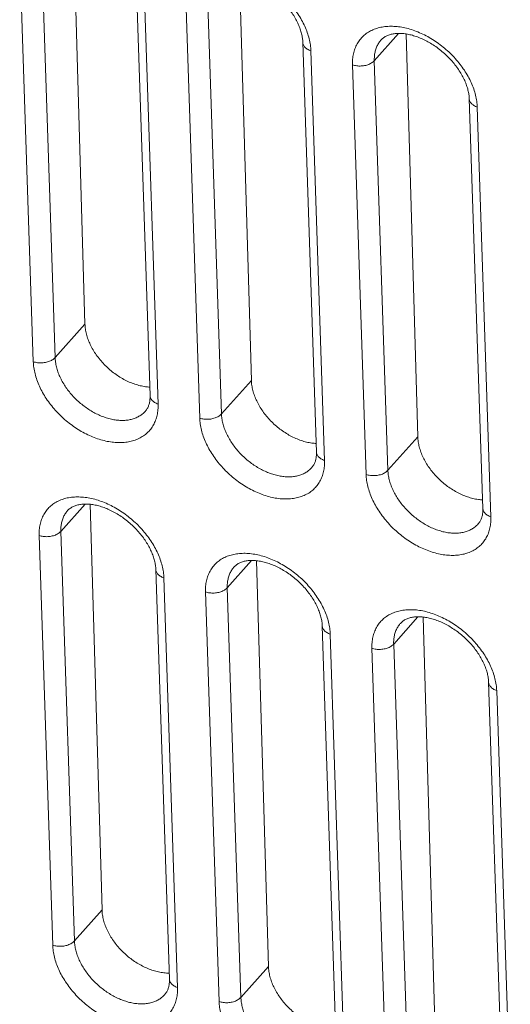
# Model space of a CAD drawing. Header units: millimetres. Extents: x -473 to 23648, y -382 to 1866.
# Tile 31 of 256: x 429 to 445, y 342 to 373. Entities that reach past the tile are written whole.
import ezdxf

# ---------------------------------------------------------------- set-up
doc = ezdxf.new("R2010")
doc.units = ezdxf.units.MM
doc.header["$LTSCALE"] = 80
doc.layers.add('08_ALL_DRAFTS', color=7, linetype='CONTINUOUS')
doc.layers.add('09_ALL_ROUNDS', color=7, linetype='CONTINUOUS')

msp = doc.modelspace()

# ---------------------------------------------------------------- linework, layer by layer
at = {"layer": '08_ALL_DRAFTS', "color": 0, "linetype": 'Continuous', "lineweight": 0}
for p, q in [((430.953, 375.96), (431.321, 363.347)), ((436.163, 374.195), (436.531, 361.582)), ((440.379, 371.593), (441.141, 372.448)), ((441.372, 372.429), (441.74, 359.817)), ((430.386, 362.298), (431.321, 363.347)), ((435.596, 360.533), (436.531, 361.582)), ((440.805, 358.768), (441.74, 359.817)), ((430.567, 356.857), (431.328, 357.711)), ((431.486, 357.703), (431.857, 345.001)), ((435.776, 355.092), (436.538, 355.946)), ((436.695, 355.938), (437.066, 343.235)), ((440.986, 353.326), (441.747, 354.181)), ((441.905, 354.172), (442.276, 341.47)), ((430.993, 344.031), (431.857, 345.001)), ((436.202, 342.266), (437.066, 343.235))]:
    msp.add_line(p, q, dxfattribs=at)
for points, knots in [([(431.321, 363.347), (431.323, 363.295), (431.333, 363.188), (431.366, 363.028), (431.418, 362.864), (431.487, 362.701), (431.574, 362.539), (431.676, 362.381), (431.793, 362.228), (431.923, 362.083), (432.064, 361.948), (432.215, 361.823), (432.374, 361.711), (432.539, 361.614), (432.708, 361.531), (432.878, 361.464), (433.048, 361.415), (433.205, 361.385), (433.306, 361.376), (433.35, 361.374)], [0, 0, 0, 0, 0.15684, 0.320905, 0.49204, 0.669771, 0.853364, 1.04187, 1.234177, 1.429048, 1.625171, 1.821195, 2.015772, 2.207599, 2.395455, 2.578248, 2.755057, 2.925184, 3.058562, 3.058562, 3.058562, 3.058562]), ([(436.531, 361.582), (436.532, 361.53), (436.542, 361.423), (436.575, 361.262), (436.627, 361.099), (436.697, 360.935), (436.783, 360.774), (436.886, 360.615), (437.002, 360.463), (437.132, 360.318), (437.274, 360.183), (437.425, 360.058), (437.584, 359.946), (437.748, 359.848), (437.917, 359.766), (438.087, 359.699), (438.257, 359.65), (438.415, 359.62), (438.515, 359.611), (438.56, 359.609)], [0, 0, 0, 0, 0.15684, 0.320905, 0.49204, 0.669771, 0.853364, 1.04187, 1.234177, 1.429048, 1.625171, 1.821195, 2.015772, 2.207599, 2.395455, 2.578248, 2.755057, 2.925184, 3.058562, 3.058562, 3.058562, 3.058562]), ([(441.74, 359.817), (441.742, 359.765), (441.751, 359.658), (441.785, 359.497), (441.837, 359.334), (441.906, 359.17), (441.993, 359.008), (442.095, 358.85), (442.212, 358.698), (442.342, 358.553), (442.483, 358.417), (442.634, 358.293), (442.793, 358.181), (442.958, 358.083), (443.126, 358), (443.297, 357.934), (443.466, 357.884), (443.624, 357.855), (443.725, 357.845), (443.769, 357.843)], [0, 0, 0, 0, 0.15684, 0.320905, 0.49204, 0.669771, 0.853364, 1.04187, 1.234177, 1.429048, 1.625171, 1.821195, 2.015772, 2.207599, 2.395455, 2.578248, 2.755057, 2.925184, 3.058562, 3.058562, 3.058562, 3.058562]), ([(431.857, 345.001), (431.858, 344.948), (431.868, 344.841), (431.901, 344.681), (431.953, 344.517), (432.023, 344.354), (432.109, 344.192), (432.212, 344.034), (432.329, 343.881), (432.458, 343.736), (432.6, 343.601), (432.751, 343.476), (432.91, 343.364), (433.074, 343.267), (433.243, 343.184), (433.413, 343.117), (433.583, 343.068), (433.75, 343.036), (433.876, 343.026), (433.945, 343.025), (433.96, 343.026)], [0, 0, 0, 0, 0.15684, 0.320905, 0.49204, 0.669771, 0.853364, 1.04187, 1.234177, 1.429048, 1.625171, 1.821195, 2.015772, 2.207599, 2.395455, 2.578248, 2.755057, 2.925184, 3.088199, 3.132428, 3.132428, 3.132428, 3.132428]), ([(437.066, 343.235), (437.068, 343.183), (437.077, 343.076), (437.111, 342.915), (437.163, 342.752), (437.232, 342.588), (437.319, 342.427), (437.421, 342.269), (437.538, 342.116), (437.668, 341.971), (437.809, 341.836), (437.96, 341.711), (438.119, 341.599), (438.284, 341.501), (438.452, 341.419), (438.623, 341.352), (438.792, 341.303), (438.96, 341.271), (439.085, 341.261), (439.154, 341.26), (439.169, 341.26)], [0, 0, 0, 0, 0.15684, 0.320905, 0.49204, 0.669771, 0.853364, 1.04187, 1.234177, 1.429048, 1.625171, 1.821195, 2.015772, 2.207599, 2.395455, 2.578248, 2.755057, 2.925184, 3.088199, 3.132428, 3.132428, 3.132428, 3.132428])]:
    msp.add_open_spline(points, degree=3, knots=knots, dxfattribs=at)
at = {"layer": '09_ALL_ROUNDS', "color": 0, "linetype": 'Continuous', "lineweight": 0}
for p, q in [((429.704, 362.167), (429.278, 374.993)), ((430.386, 362.298), (429.96, 375.124)), ((432.934, 373.931), (433.359, 361.105)), ((433.186, 373.669), (433.611, 360.843)), ((435.596, 360.533), (435.17, 373.359)), ((434.914, 360.402), (434.488, 373.228)), ((438.143, 372.165), (438.569, 359.339)), ((438.395, 371.904), (438.821, 359.078)), ((440.805, 358.768), (440.379, 371.593)), ((440.123, 358.637), (439.697, 371.462)), ((443.352, 370.4), (443.778, 357.574)), ((443.604, 370.139), (444.03, 357.313)), ((430.311, 343.9), (429.885, 356.726)), ((430.993, 344.031), (430.567, 356.857)), ((433.54, 355.663), (433.966, 342.838)), ((433.792, 355.402), (434.218, 342.576)), ((435.52, 342.135), (435.094, 354.961)), ((436.202, 342.266), (435.776, 355.092)), ((438.75, 353.898), (439.175, 341.072)), ((439.002, 353.637), (439.427, 340.811)), ((441.412, 340.5), (440.986, 353.326)), ((440.73, 340.37), (440.304, 353.195)), ((443.959, 352.133), (444.385, 339.307)), ((444.211, 351.871), (444.637, 339.046))]:
    msp.add_line(p, q, dxfattribs=at)
for points, knots in [([(434.488, 373.228), (434.486, 373.287), (434.489, 373.404), (434.514, 373.574), (434.561, 373.734), (434.629, 373.882), (434.717, 374.015), (434.824, 374.132), (434.949, 374.232), (435.09, 374.313), (435.247, 374.374), (435.416, 374.415), (435.596, 374.436), (435.785, 374.437), (435.981, 374.417), (436.183, 374.377), (436.387, 374.317), (436.591, 374.238), (436.794, 374.141), (436.993, 374.026), (437.186, 373.896), (437.371, 373.751), (437.545, 373.593), (437.708, 373.424), (437.857, 373.246), (437.99, 373.06), (438.107, 372.869), (438.205, 372.674), (438.284, 372.478), (438.343, 372.283), (438.381, 372.092), (438.393, 371.965), (438.395, 371.904)], [0, 0, 0, 0, 0.177307, 0.349059, 0.515326, 0.676875, 0.835084, 0.992173, 1.150618, 1.312495, 1.47942, 1.652753, 1.833538, 2.022381, 2.219432, 2.424491, 2.63706, 2.856386, 3.0815, 3.311256, 3.544364, 3.77943, 4.015089, 4.24998, 4.482613, 4.711403, 4.935201, 5.153394, 5.365148, 5.569048, 5.763901, 5.948838, 5.948838, 5.948838, 5.948838]), ([(438.143, 372.165), (438.142, 372.209), (438.133, 372.301), (438.105, 372.441), (438.061, 372.587), (438, 372.738), (437.924, 372.89), (437.832, 373.044), (437.725, 373.195), (437.605, 373.343), (437.472, 373.485), (437.328, 373.619), (437.176, 373.742), (437.017, 373.853), (436.854, 373.951), (436.689, 374.034), (436.525, 374.102), (436.365, 374.154), (436.209, 374.191), (436.061, 374.211), (435.922, 374.216), (435.792, 374.207), (435.673, 374.182), (435.563, 374.143), (435.464, 374.087), (435.408, 374.036), (435.383, 374.008)], [0, 0, 0, 0, 0.131967, 0.27502, 0.428228, 0.589837, 0.760809, 0.939848, 1.125518, 1.317, 1.511934, 1.70845, 1.904763, 2.099359, 2.289845, 2.474327, 2.652596, 2.821633, 2.980844, 3.130538, 3.269444, 3.398653, 3.519586, 3.634093, 3.745403, 3.859166, 3.859166, 3.859166, 3.859166]), ([(439.697, 371.462), (439.695, 371.522), (439.698, 371.638), (439.723, 371.809), (439.77, 371.969), (439.838, 372.117), (439.926, 372.25), (440.033, 372.367), (440.158, 372.466), (440.3, 372.547), (440.456, 372.609), (440.625, 372.65), (440.805, 372.671), (440.995, 372.672), (441.191, 372.652), (441.392, 372.612), (441.596, 372.552), (441.801, 372.472), (442.003, 372.375), (442.202, 372.261), (442.395, 372.13), (442.58, 371.986), (442.755, 371.828), (442.917, 371.659), (443.066, 371.48), (443.2, 371.295), (443.316, 371.104), (443.414, 370.909), (443.494, 370.713), (443.553, 370.518), (443.591, 370.326), (443.602, 370.2), (443.604, 370.139)], [0, 0, 0, 0, 0.177307, 0.349059, 0.515326, 0.676875, 0.835084, 0.992173, 1.150618, 1.312495, 1.47942, 1.652753, 1.833538, 2.022381, 2.219432, 2.424491, 2.63706, 2.856386, 3.0815, 3.311256, 3.544364, 3.77943, 4.015089, 4.24998, 4.482613, 4.711403, 4.935201, 5.153394, 5.365148, 5.569048, 5.763901, 5.948838, 5.948838, 5.948838, 5.948838]), ([(443.352, 370.4), (443.351, 370.444), (443.342, 370.535), (443.314, 370.676), (443.27, 370.822), (443.21, 370.972), (443.133, 371.125), (443.042, 371.278), (442.935, 371.43), (442.814, 371.578), (442.681, 371.72), (442.537, 371.853), (442.385, 371.977), (442.226, 372.088), (442.063, 372.186), (441.899, 372.269), (441.735, 372.337), (441.574, 372.389), (441.419, 372.425), (441.27, 372.446), (441.131, 372.451), (441.001, 372.441), (440.882, 372.417), (440.773, 372.378), (440.674, 372.321), (440.617, 372.271), (440.592, 372.243)], [0, 0, 0, 0, 0.131967, 0.27502, 0.428228, 0.589837, 0.760809, 0.939848, 1.125518, 1.317, 1.511934, 1.70845, 1.904763, 2.099359, 2.289845, 2.474327, 2.652596, 2.821633, 2.980844, 3.130538, 3.269444, 3.398653, 3.519586, 3.634093, 3.745403, 3.859166, 3.859166, 3.859166, 3.859166]), ([(438.395, 371.904), (438.375, 371.911), (438.336, 371.926), (438.283, 371.955), (438.237, 371.988), (438.199, 372.026), (438.17, 372.066), (438.151, 372.11), (438.144, 372.144), (438.143, 372.162), (438.143, 372.165)], [0, 0, 0, 0, 0.0638479, 0.1242443, 0.1809098, 0.233841, 0.2833694, 0.3302019, 0.3754061, 0.385388, 0.385388, 0.385388, 0.385388]), ([(440.379, 371.593), (440.378, 371.639), (440.38, 371.73), (440.399, 371.863), (440.436, 371.987), (440.489, 372.102), (440.544, 372.186), (440.581, 372.23), (440.592, 372.243)], [0, 0, 0, 0, 0.1380131, 0.271591, 0.4009019, 0.5265442, 0.6495896, 0.699874, 0.699874, 0.699874, 0.699874]), ([(439.697, 371.462), (439.718, 371.455), (439.762, 371.443), (439.83, 371.431), (439.9, 371.425), (439.971, 371.426), (440.042, 371.433), (440.111, 371.446), (440.176, 371.465), (440.237, 371.49), (440.291, 371.519), (440.339, 371.554), (440.367, 371.58), (440.379, 371.593)], [0, 0, 0, 0, 0.0668036, 0.1359046, 0.2065299, 0.2778352, 0.3489453, 0.4189936, 0.4871625, 0.5527242, 0.6150867, 0.6738432, 0.7288296, 0.7288296, 0.7288296, 0.7288296]), ([(443.604, 370.139), (443.584, 370.145), (443.546, 370.161), (443.493, 370.189), (443.447, 370.223), (443.409, 370.26), (443.38, 370.301), (443.36, 370.345), (443.354, 370.378), (443.353, 370.397), (443.352, 370.4)], [0, 0, 0, 0, 0.0638479, 0.1242443, 0.1809098, 0.233841, 0.2833694, 0.3302019, 0.3754061, 0.385388, 0.385388, 0.385388, 0.385388]), ([(429.704, 362.167), (429.725, 362.16), (429.769, 362.148), (429.837, 362.136), (429.907, 362.13), (429.978, 362.131), (430.049, 362.138), (430.118, 362.151), (430.183, 362.17), (430.244, 362.194), (430.298, 362.224), (430.346, 362.258), (430.374, 362.284), (430.386, 362.298)], [0, 0, 0, 0, 0.0668036, 0.1359046, 0.2065299, 0.2778352, 0.3489453, 0.4189936, 0.4871625, 0.5527242, 0.6150867, 0.6738432, 0.7288296, 0.7288296, 0.7288296, 0.7288296]), ([(433.212, 360.619), (433.196, 360.601), (433.151, 360.555), (433.067, 360.488), (432.957, 360.425), (432.835, 360.377), (432.703, 360.345), (432.563, 360.328), (432.416, 360.328), (432.263, 360.343), (432.107, 360.375), (431.948, 360.421), (431.789, 360.483), (431.632, 360.559), (431.477, 360.648), (431.327, 360.749), (431.183, 360.862), (431.047, 360.984), (430.921, 361.116), (430.805, 361.254), (430.701, 361.399), (430.611, 361.548), (430.534, 361.699), (430.472, 361.851), (430.426, 362.003), (430.397, 362.152), (430.388, 362.25), (430.386, 362.298)], [0, 0, 0, 0, 0.071972, 0.195202, 0.321103, 0.450929, 0.585739, 0.726345, 0.873217, 1.026472, 1.185954, 1.351276, 1.521852, 1.696929, 1.875616, 2.056909, 2.239726, 2.423005, 2.605687, 2.786614, 2.964554, 3.138611, 3.308311, 3.473003, 3.63159, 3.783141, 3.927082, 3.927082, 3.927082, 3.927082]), ([(433.611, 360.843), (433.613, 360.784), (433.611, 360.668), (433.585, 360.497), (433.539, 360.337), (433.471, 360.189), (433.383, 360.056), (433.276, 359.939), (433.151, 359.839), (433.009, 359.759), (432.853, 359.697), (432.684, 359.656), (432.503, 359.635), (432.314, 359.634), (432.118, 359.654), (431.917, 359.694), (431.713, 359.754), (431.508, 359.833), (431.305, 359.931), (431.107, 360.045), (430.914, 360.175), (430.729, 360.32), (430.554, 360.478), (430.391, 360.647), (430.243, 360.825), (430.109, 361.011), (429.993, 361.202), (429.894, 361.397), (429.815, 361.593), (429.756, 361.788), (429.718, 361.979), (429.706, 362.106), (429.704, 362.167)], [0, 0, 0, 0, 0.177307, 0.349059, 0.515326, 0.676875, 0.835084, 0.992173, 1.150618, 1.312495, 1.47942, 1.652753, 1.833538, 2.022381, 2.219432, 2.424491, 2.63706, 2.856386, 3.0815, 3.311256, 3.544364, 3.77943, 4.015089, 4.24998, 4.482613, 4.711403, 4.935201, 5.153394, 5.365148, 5.569048, 5.763901, 5.948838, 5.948838, 5.948838, 5.948838]), ([(433.212, 360.619), (433.236, 360.645), (433.276, 360.702), (433.318, 360.795), (433.345, 360.893), (433.359, 360.997), (433.361, 361.068), (433.359, 361.105)], [0, 0, 0, 0, 0.1052905, 0.2059297, 0.3060617, 0.4097143, 0.5194801, 0.5194801, 0.5194801, 0.5194801]), ([(433.611, 360.843), (433.591, 360.85), (433.553, 360.865), (433.5, 360.894), (433.454, 360.928), (433.416, 360.965), (433.387, 361.006), (433.367, 361.049), (433.361, 361.083), (433.36, 361.101), (433.359, 361.105)], [0, 0, 0, 0, 0.0638479, 0.1242442, 0.1809098, 0.233841, 0.2833694, 0.3302019, 0.3754061, 0.385388, 0.385388, 0.385388, 0.385388]), ([(434.914, 360.402), (434.935, 360.395), (434.979, 360.383), (435.047, 360.371), (435.117, 360.365), (435.188, 360.365), (435.258, 360.372), (435.327, 360.386), (435.392, 360.405), (435.453, 360.429), (435.508, 360.459), (435.556, 360.493), (435.583, 360.519), (435.596, 360.533)], [0, 0, 0, 0, 0.0668036, 0.1359046, 0.2065299, 0.2778352, 0.3489453, 0.4189936, 0.4871625, 0.5527242, 0.6150867, 0.6738432, 0.7288296, 0.7288296, 0.7288296, 0.7288296]), ([(438.821, 359.078), (438.823, 359.019), (438.82, 358.902), (438.795, 358.732), (438.748, 358.571), (438.68, 358.424), (438.592, 358.291), (438.485, 358.174), (438.36, 358.074), (438.219, 357.993), (438.062, 357.932), (437.893, 357.89), (437.713, 357.869), (437.524, 357.869), (437.327, 357.889), (437.126, 357.929), (436.922, 357.989), (436.718, 358.068), (436.515, 358.165), (436.316, 358.28), (436.123, 358.41), (435.938, 358.555), (435.764, 358.713), (435.601, 358.882), (435.452, 359.06), (435.319, 359.246), (435.202, 359.437), (435.104, 359.632), (435.025, 359.828), (434.965, 360.023), (434.927, 360.214), (434.916, 360.34), (434.914, 360.402)], [0, 0, 0, 0, 0.177307, 0.349059, 0.515326, 0.676875, 0.835084, 0.992173, 1.150618, 1.312495, 1.47942, 1.652753, 1.833538, 2.022381, 2.219432, 2.424491, 2.63706, 2.856386, 3.0815, 3.311256, 3.544364, 3.77943, 4.015089, 4.24998, 4.482613, 4.711403, 4.935201, 5.153394, 5.365148, 5.569048, 5.763901, 5.948838, 5.948838, 5.948838, 5.948838]), ([(438.422, 358.854), (438.406, 358.836), (438.36, 358.789), (438.276, 358.722), (438.166, 358.659), (438.044, 358.612), (437.913, 358.579), (437.773, 358.563), (437.626, 358.563), (437.473, 358.578), (437.316, 358.609), (437.158, 358.656), (436.999, 358.718), (436.841, 358.793), (436.686, 358.882), (436.536, 358.984), (436.392, 359.096), (436.257, 359.219), (436.13, 359.35), (436.014, 359.489), (435.911, 359.634), (435.82, 359.782), (435.743, 359.934), (435.682, 360.086), (435.636, 360.238), (435.606, 360.387), (435.597, 360.485), (435.596, 360.533)], [0, 0, 0, 0, 0.071972, 0.195202, 0.321103, 0.450929, 0.585739, 0.726345, 0.873217, 1.026472, 1.185954, 1.351276, 1.521852, 1.696929, 1.875616, 2.056909, 2.239726, 2.423005, 2.605687, 2.786614, 2.964554, 3.138611, 3.308311, 3.473003, 3.63159, 3.783141, 3.927082, 3.927082, 3.927082, 3.927082]), ([(438.422, 358.854), (438.445, 358.88), (438.485, 358.936), (438.528, 359.03), (438.555, 359.128), (438.569, 359.232), (438.57, 359.303), (438.569, 359.339)], [0, 0, 0, 0, 0.1052905, 0.2059297, 0.3060617, 0.4097143, 0.5194801, 0.5194801, 0.5194801, 0.5194801]), ([(438.821, 359.078), (438.801, 359.085), (438.762, 359.1), (438.709, 359.129), (438.663, 359.162), (438.625, 359.2), (438.596, 359.241), (438.577, 359.284), (438.57, 359.318), (438.569, 359.336), (438.569, 359.339)], [0, 0, 0, 0, 0.0638479, 0.1242442, 0.1809098, 0.233841, 0.2833694, 0.3302019, 0.3754061, 0.385388, 0.385388, 0.385388, 0.385388]), ([(440.123, 358.637), (440.144, 358.629), (440.188, 358.617), (440.256, 358.605), (440.326, 358.6), (440.397, 358.6), (440.468, 358.607), (440.536, 358.62), (440.602, 358.639), (440.662, 358.664), (440.717, 358.693), (440.765, 358.728), (440.793, 358.754), (440.805, 358.768)], [0, 0, 0, 0, 0.0668036, 0.1359046, 0.2065299, 0.2778352, 0.3489453, 0.4189936, 0.4871625, 0.5527242, 0.6150867, 0.6738432, 0.7288296, 0.7288296, 0.7288296, 0.7288296]), ([(444.03, 357.313), (444.032, 357.254), (444.03, 357.137), (444.004, 356.967), (443.958, 356.806), (443.89, 356.658), (443.802, 356.525), (443.695, 356.408), (443.569, 356.309), (443.428, 356.228), (443.272, 356.166), (443.103, 356.125), (442.922, 356.104), (442.733, 356.103), (442.537, 356.123), (442.336, 356.164), (442.132, 356.224), (441.927, 356.303), (441.724, 356.4), (441.525, 356.514), (441.332, 356.645), (441.148, 356.79), (440.973, 356.947), (440.81, 357.116), (440.661, 357.295), (440.528, 357.481), (440.412, 357.672), (440.313, 357.866), (440.234, 358.062), (440.175, 358.258), (440.137, 358.449), (440.125, 358.575), (440.123, 358.637)], [0, 0, 0, 0, 0.177307, 0.349059, 0.515326, 0.676875, 0.835084, 0.992173, 1.150618, 1.312495, 1.47942, 1.652753, 1.833538, 2.022381, 2.219432, 2.424491, 2.63706, 2.856386, 3.0815, 3.311256, 3.544364, 3.77943, 4.015089, 4.24998, 4.482613, 4.711403, 4.935201, 5.153394, 5.365148, 5.569048, 5.763901, 5.948838, 5.948838, 5.948838, 5.948838]), ([(443.631, 357.088), (443.615, 357.071), (443.57, 357.024), (443.485, 356.957), (443.375, 356.894), (443.254, 356.846), (443.122, 356.814), (442.982, 356.798), (442.835, 356.797), (442.682, 356.813), (442.526, 356.844), (442.367, 356.891), (442.208, 356.952), (442.05, 357.028), (441.896, 357.117), (441.746, 357.218), (441.602, 357.331), (441.466, 357.454), (441.34, 357.585), (441.224, 357.724), (441.12, 357.868), (441.029, 358.017), (440.953, 358.168), (440.891, 358.321), (440.845, 358.473), (440.816, 358.621), (440.807, 358.72), (440.805, 358.768)], [0, 0, 0, 0, 0.071972, 0.195202, 0.321103, 0.450929, 0.585739, 0.726345, 0.873217, 1.026472, 1.185954, 1.351276, 1.521852, 1.696929, 1.875616, 2.056909, 2.239726, 2.423005, 2.605687, 2.786614, 2.964554, 3.138611, 3.308311, 3.473003, 3.63159, 3.783141, 3.927082, 3.927082, 3.927082, 3.927082]), ([(429.885, 356.726), (429.883, 356.785), (429.886, 356.902), (429.911, 357.072), (429.958, 357.232), (430.026, 357.38), (430.114, 357.513), (430.221, 357.63), (430.346, 357.73), (430.487, 357.811), (430.644, 357.872), (430.813, 357.914), (430.993, 357.935), (431.182, 357.935), (431.379, 357.915), (431.58, 357.875), (431.784, 357.815), (431.988, 357.736), (432.191, 357.639), (432.39, 357.524), (432.583, 357.394), (432.768, 357.249), (432.942, 357.091), (433.105, 356.922), (433.254, 356.744), (433.387, 356.558), (433.504, 356.367), (433.602, 356.172), (433.681, 355.976), (433.74, 355.781), (433.779, 355.59), (433.79, 355.464), (433.792, 355.402)], [0, 0, 0, 0, 0.177307, 0.349059, 0.515326, 0.676875, 0.835084, 0.992173, 1.150618, 1.312495, 1.47942, 1.652753, 1.833538, 2.022381, 2.219432, 2.424491, 2.63706, 2.856386, 3.0815, 3.311256, 3.544364, 3.77943, 4.015089, 4.24998, 4.482613, 4.711403, 4.935201, 5.153394, 5.365148, 5.569048, 5.763901, 5.948838, 5.948838, 5.948838, 5.948838]), ([(433.54, 355.663), (433.539, 355.707), (433.53, 355.799), (433.502, 355.939), (433.458, 356.085), (433.397, 356.236), (433.321, 356.389), (433.229, 356.542), (433.122, 356.694), (433.002, 356.842), (432.869, 356.983), (432.725, 357.117), (432.573, 357.24), (432.414, 357.351), (432.251, 357.449), (432.086, 357.533), (431.922, 357.601), (431.762, 357.653), (431.606, 357.689), (431.458, 357.709), (431.319, 357.714), (431.189, 357.705), (431.07, 357.681), (430.96, 357.641), (430.862, 357.585), (430.805, 357.535), (430.78, 357.506)], [0, 0, 0, 0, 0.131967, 0.27502, 0.428228, 0.589837, 0.760809, 0.939848, 1.125518, 1.317, 1.511934, 1.70845, 1.904763, 2.099359, 2.289845, 2.474327, 2.652596, 2.821633, 2.980844, 3.130538, 3.269444, 3.398653, 3.519586, 3.634093, 3.745403, 3.859166, 3.859166, 3.859166, 3.859166]), ([(430.567, 356.857), (430.565, 356.903), (430.567, 356.994), (430.587, 357.126), (430.624, 357.251), (430.676, 357.366), (430.732, 357.449), (430.769, 357.494), (430.78, 357.506)], [0, 0, 0, 0, 0.1380131, 0.271591, 0.4009019, 0.5265442, 0.6495896, 0.699874, 0.699874, 0.699874, 0.699874]), ([(443.631, 357.088), (443.654, 357.115), (443.695, 357.171), (443.737, 357.264), (443.764, 357.362), (443.778, 357.466), (443.78, 357.538), (443.778, 357.574)], [0, 0, 0, 0, 0.1052905, 0.2059297, 0.3060617, 0.4097143, 0.5194801, 0.5194801, 0.5194801, 0.5194801]), ([(444.03, 357.313), (444.01, 357.319), (443.972, 357.335), (443.918, 357.364), (443.872, 357.397), (443.835, 357.434), (443.806, 357.475), (443.786, 357.519), (443.78, 357.552), (443.778, 357.571), (443.778, 357.574)], [0, 0, 0, 0, 0.0638479, 0.1242442, 0.1809098, 0.233841, 0.2833694, 0.3302019, 0.3754061, 0.385388, 0.385388, 0.385388, 0.385388]), ([(429.885, 356.726), (429.906, 356.719), (429.95, 356.707), (430.018, 356.695), (430.088, 356.689), (430.159, 356.69), (430.23, 356.696), (430.298, 356.71), (430.364, 356.729), (430.424, 356.753), (430.479, 356.783), (430.527, 356.817), (430.555, 356.843), (430.567, 356.857)], [0, 0, 0, 0, 0.0668036, 0.1359046, 0.2065299, 0.2778352, 0.3489453, 0.4189936, 0.4871625, 0.5527242, 0.6150867, 0.6738432, 0.7288296, 0.7288296, 0.7288296, 0.7288296]), ([(435.094, 354.961), (435.093, 355.02), (435.095, 355.136), (435.12, 355.307), (435.167, 355.467), (435.235, 355.615), (435.323, 355.748), (435.43, 355.865), (435.555, 355.964), (435.697, 356.045), (435.853, 356.107), (436.022, 356.148), (436.202, 356.169), (436.392, 356.17), (436.588, 356.15), (436.789, 356.11), (436.993, 356.05), (437.198, 355.971), (437.4, 355.873), (437.599, 355.759), (437.792, 355.629), (437.977, 355.484), (438.152, 355.326), (438.314, 355.157), (438.463, 354.979), (438.597, 354.793), (438.713, 354.602), (438.812, 354.407), (438.891, 354.211), (438.95, 354.016), (438.988, 353.825), (439, 353.698), (439.002, 353.637)], [0, 0, 0, 0, 0.177307, 0.349059, 0.515326, 0.676875, 0.835084, 0.992173, 1.150618, 1.312495, 1.47942, 1.652753, 1.833538, 2.022381, 2.219432, 2.424491, 2.63706, 2.856386, 3.0815, 3.311256, 3.544364, 3.77943, 4.015089, 4.24998, 4.482613, 4.711403, 4.935201, 5.153394, 5.365148, 5.569048, 5.763901, 5.948838, 5.948838, 5.948838, 5.948838]), ([(438.75, 353.898), (438.748, 353.942), (438.74, 354.034), (438.711, 354.174), (438.667, 354.32), (438.607, 354.471), (438.531, 354.623), (438.439, 354.777), (438.332, 354.928), (438.211, 355.076), (438.078, 355.218), (437.935, 355.352), (437.782, 355.475), (437.623, 355.586), (437.461, 355.684), (437.296, 355.767), (437.132, 355.835), (436.971, 355.887), (436.816, 355.923), (436.668, 355.944), (436.528, 355.949), (436.399, 355.939), (436.279, 355.915), (436.17, 355.876), (436.071, 355.82), (436.014, 355.769), (435.989, 355.741)], [0, 0, 0, 0, 0.131967, 0.27502, 0.428228, 0.589837, 0.760809, 0.939848, 1.125518, 1.317, 1.511934, 1.70845, 1.904763, 2.099359, 2.289845, 2.474327, 2.652596, 2.821633, 2.980844, 3.130538, 3.269444, 3.398653, 3.519586, 3.634093, 3.745403, 3.859166, 3.859166, 3.859166, 3.859166]), ([(433.792, 355.402), (433.772, 355.409), (433.733, 355.424), (433.68, 355.453), (433.634, 355.486), (433.596, 355.524), (433.567, 355.565), (433.548, 355.608), (433.541, 355.642), (433.54, 355.66), (433.54, 355.663)], [0, 0, 0, 0, 0.0638479, 0.1242443, 0.1809098, 0.233841, 0.2833694, 0.3302019, 0.3754061, 0.385388, 0.385388, 0.385388, 0.385388]), ([(435.776, 355.092), (435.775, 355.138), (435.777, 355.228), (435.797, 355.361), (435.833, 355.486), (435.886, 355.601), (435.941, 355.684), (435.978, 355.728), (435.989, 355.741)], [0, 0, 0, 0, 0.1380131, 0.271591, 0.4009019, 0.5265442, 0.6495896, 0.699874, 0.699874, 0.699874, 0.699874]), ([(435.094, 354.961), (435.116, 354.954), (435.159, 354.941), (435.227, 354.929), (435.297, 354.924), (435.369, 354.924), (435.439, 354.931), (435.508, 354.944), (435.573, 354.963), (435.634, 354.988), (435.689, 355.018), (435.737, 355.052), (435.764, 355.078), (435.776, 355.092)], [0, 0, 0, 0, 0.0668036, 0.1359046, 0.2065299, 0.2778352, 0.3489453, 0.4189936, 0.4871625, 0.5527242, 0.6150867, 0.6738432, 0.7288296, 0.7288296, 0.7288296, 0.7288296]), ([(440.304, 353.195), (440.302, 353.254), (440.305, 353.371), (440.33, 353.541), (440.377, 353.702), (440.445, 353.85), (440.533, 353.983), (440.64, 354.1), (440.765, 354.199), (440.906, 354.28), (441.063, 354.342), (441.232, 354.383), (441.412, 354.404), (441.601, 354.405), (441.797, 354.385), (441.999, 354.344), (442.203, 354.284), (442.407, 354.205), (442.61, 354.108), (442.809, 353.994), (443.002, 353.863), (443.187, 353.718), (443.361, 353.561), (443.524, 353.392), (443.673, 353.213), (443.806, 353.027), (443.923, 352.836), (444.021, 352.642), (444.1, 352.446), (444.159, 352.25), (444.197, 352.059), (444.209, 351.933), (444.211, 351.871)], [0, 0, 0, 0, 0.177307, 0.349059, 0.515326, 0.676875, 0.835084, 0.992173, 1.150618, 1.312495, 1.47942, 1.652753, 1.833538, 2.022381, 2.219432, 2.424491, 2.63706, 2.856386, 3.0815, 3.311256, 3.544364, 3.77943, 4.015089, 4.24998, 4.482613, 4.711403, 4.935201, 5.153394, 5.365148, 5.569048, 5.763901, 5.948838, 5.948838, 5.948838, 5.948838]), ([(440.986, 353.326), (440.984, 353.372), (440.986, 353.463), (441.006, 353.596), (441.042, 353.72), (441.095, 353.835), (441.15, 353.919), (441.187, 353.963), (441.199, 353.976)], [0, 0, 0, 0, 0.1380131, 0.271591, 0.4009019, 0.5265442, 0.6495896, 0.699874, 0.699874, 0.699874, 0.699874]), ([(443.959, 352.133), (443.958, 352.177), (443.949, 352.268), (443.921, 352.408), (443.877, 352.555), (443.816, 352.705), (443.74, 352.858), (443.648, 353.011), (443.541, 353.163), (443.421, 353.311), (443.288, 353.453), (443.144, 353.586), (442.992, 353.709), (442.833, 353.821), (442.67, 353.919), (442.505, 354.002), (442.341, 354.07), (442.181, 354.122), (442.025, 354.158), (441.877, 354.179), (441.738, 354.184), (441.608, 354.174), (441.489, 354.15), (441.379, 354.111), (441.28, 354.054), (441.224, 354.004), (441.199, 353.976)], [0, 0, 0, 0, 0.131967, 0.27502, 0.428228, 0.589837, 0.760809, 0.939848, 1.125518, 1.317, 1.511934, 1.70845, 1.904763, 2.099359, 2.289845, 2.474327, 2.652596, 2.821633, 2.980844, 3.130538, 3.269444, 3.398653, 3.519586, 3.634093, 3.745403, 3.859166, 3.859166, 3.859166, 3.859166]), ([(439.002, 353.637), (438.981, 353.644), (438.943, 353.659), (438.89, 353.688), (438.844, 353.721), (438.806, 353.759), (438.777, 353.799), (438.758, 353.843), (438.751, 353.876), (438.75, 353.895), (438.75, 353.898)], [0, 0, 0, 0, 0.0638479, 0.1242443, 0.1809098, 0.233841, 0.2833694, 0.3302019, 0.3754061, 0.385388, 0.385388, 0.385388, 0.385388]), ([(440.304, 353.195), (440.325, 353.188), (440.369, 353.176), (440.437, 353.164), (440.507, 353.158), (440.578, 353.159), (440.649, 353.166), (440.717, 353.179), (440.782, 353.198), (440.843, 353.223), (440.898, 353.252), (440.946, 353.286), (440.974, 353.313), (440.986, 353.326)], [0, 0, 0, 0, 0.0668036, 0.1359046, 0.2065299, 0.2778352, 0.3489453, 0.4189936, 0.4871625, 0.5527242, 0.6150867, 0.6738432, 0.7288296, 0.7288296, 0.7288296, 0.7288296]), ([(444.211, 351.871), (444.191, 351.878), (444.152, 351.894), (444.099, 351.922), (444.053, 351.956), (444.015, 351.993), (443.986, 352.034), (443.967, 352.077), (443.96, 352.111), (443.959, 352.13), (443.959, 352.133)], [0, 0, 0, 0, 0.0638479, 0.1242443, 0.1809098, 0.233841, 0.2833694, 0.3302019, 0.3754061, 0.385388, 0.385388, 0.385388, 0.385388]), ([(430.311, 343.9), (430.332, 343.893), (430.376, 343.881), (430.444, 343.869), (430.514, 343.863), (430.585, 343.864), (430.656, 343.871), (430.724, 343.884), (430.79, 343.903), (430.85, 343.927), (430.905, 343.957), (430.953, 343.991), (430.981, 344.017), (430.993, 344.031)], [0, 0, 0, 0, 0.0668036, 0.1359046, 0.2065299, 0.2778352, 0.3489453, 0.4189936, 0.4871625, 0.5527242, 0.6150867, 0.6738432, 0.7288296, 0.7288296, 0.7288296, 0.7288296]), ([(434.218, 342.576), (434.22, 342.517), (434.217, 342.4), (434.192, 342.23), (434.145, 342.07), (434.077, 341.922), (433.989, 341.789), (433.882, 341.672), (433.757, 341.572), (433.616, 341.491), (433.459, 341.43), (433.29, 341.389), (433.11, 341.367), (432.921, 341.367), (432.725, 341.387), (432.523, 341.427), (432.319, 341.487), (432.115, 341.566), (431.912, 341.663), (431.713, 341.778), (431.52, 341.908), (431.335, 342.053), (431.161, 342.211), (430.998, 342.38), (430.849, 342.558), (430.716, 342.744), (430.599, 342.935), (430.501, 343.13), (430.422, 343.326), (430.363, 343.521), (430.325, 343.712), (430.313, 343.839), (430.311, 343.9)], [0, 0, 0, 0, 0.177307, 0.349059, 0.515326, 0.676875, 0.835084, 0.992173, 1.150618, 1.312495, 1.47942, 1.652753, 1.833538, 2.022381, 2.219432, 2.424491, 2.63706, 2.856386, 3.0815, 3.311256, 3.544364, 3.77943, 4.015089, 4.24998, 4.482613, 4.711403, 4.935201, 5.153394, 5.365148, 5.569048, 5.763901, 5.948838, 5.948838, 5.948838, 5.948838]), ([(433.819, 342.352), (433.803, 342.334), (433.757, 342.287), (433.673, 342.221), (433.563, 342.158), (433.442, 342.11), (433.31, 342.078), (433.17, 342.061), (433.023, 342.061), (432.87, 342.076), (432.713, 342.108), (432.555, 342.154), (432.396, 342.216), (432.238, 342.291), (432.083, 342.38), (431.933, 342.482), (431.79, 342.594), (431.654, 342.717), (431.527, 342.849), (431.411, 342.987), (431.308, 343.132), (431.217, 343.28), (431.141, 343.432), (431.079, 343.584), (431.033, 343.736), (431.003, 343.885), (430.994, 343.983), (430.993, 344.031)], [0, 0, 0, 0, 0.071972, 0.195202, 0.321103, 0.450929, 0.585739, 0.726345, 0.873217, 1.026472, 1.185954, 1.351276, 1.521852, 1.696929, 1.875616, 2.056909, 2.239726, 2.423005, 2.605687, 2.786614, 2.964554, 3.138611, 3.308311, 3.473003, 3.63159, 3.783141, 3.927082, 3.927082, 3.927082, 3.927082]), ([(433.819, 342.352), (433.842, 342.378), (433.882, 342.434), (433.925, 342.528), (433.952, 342.626), (433.966, 342.73), (433.967, 342.801), (433.966, 342.838)], [0, 0, 0, 0, 0.1052905, 0.2059297, 0.3060617, 0.4097143, 0.5194801, 0.5194801, 0.5194801, 0.5194801]), ([(434.218, 342.576), (434.198, 342.583), (434.159, 342.598), (434.106, 342.627), (434.06, 342.661), (434.022, 342.698), (433.993, 342.739), (433.974, 342.782), (433.967, 342.816), (433.966, 342.834), (433.966, 342.838)], [0, 0, 0, 0, 0.0638479, 0.1242442, 0.1809098, 0.233841, 0.2833694, 0.3302019, 0.3754061, 0.385388, 0.385388, 0.385388, 0.385388]), ([(435.52, 342.135), (435.541, 342.128), (435.585, 342.115), (435.653, 342.104), (435.723, 342.098), (435.794, 342.098), (435.865, 342.105), (435.934, 342.118), (435.999, 342.137), (436.06, 342.162), (436.115, 342.192), (436.162, 342.226), (436.19, 342.252), (436.202, 342.266)], [0, 0, 0, 0, 0.0668036, 0.1359046, 0.2065299, 0.2778352, 0.3489453, 0.4189936, 0.4871625, 0.5527242, 0.6150867, 0.6738432, 0.7288296, 0.7288296, 0.7288296, 0.7288296]), ([(439.028, 340.587), (439.012, 340.569), (438.967, 340.522), (438.883, 340.455), (438.773, 340.392), (438.651, 340.344), (438.519, 340.312), (438.379, 340.296), (438.232, 340.296), (438.079, 340.311), (437.923, 340.342), (437.764, 340.389), (437.605, 340.45), (437.448, 340.526), (437.293, 340.615), (437.143, 340.717), (436.999, 340.829), (436.863, 340.952), (436.737, 341.083), (436.621, 341.222), (436.517, 341.366), (436.427, 341.515), (436.35, 341.667), (436.288, 341.819), (436.242, 341.971), (436.213, 342.119), (436.204, 342.218), (436.202, 342.266)], [0, 0, 0, 0, 0.071972, 0.195202, 0.321103, 0.450929, 0.585739, 0.726345, 0.873217, 1.026472, 1.185954, 1.351276, 1.521852, 1.696929, 1.875616, 2.056909, 2.239726, 2.423005, 2.605687, 2.786614, 2.964554, 3.138611, 3.308311, 3.473003, 3.63159, 3.783141, 3.927082, 3.927082, 3.927082, 3.927082]), ([(439.427, 340.811), (439.429, 340.752), (439.427, 340.635), (439.401, 340.465), (439.355, 340.304), (439.287, 340.157), (439.199, 340.023), (439.092, 339.907), (438.967, 339.807), (438.825, 339.726), (438.669, 339.665), (438.5, 339.623), (438.319, 339.602), (438.13, 339.602), (437.934, 339.622), (437.733, 339.662), (437.529, 339.722), (437.324, 339.801), (437.121, 339.898), (436.923, 340.013), (436.73, 340.143), (436.545, 340.288), (436.37, 340.446), (436.207, 340.615), (436.059, 340.793), (435.925, 340.979), (435.809, 341.17), (435.71, 341.365), (435.631, 341.561), (435.572, 341.756), (435.534, 341.947), (435.522, 342.073), (435.52, 342.135)], [0, 0, 0, 0, 0.177307, 0.349059, 0.515326, 0.676875, 0.835084, 0.992173, 1.150618, 1.312495, 1.47942, 1.652753, 1.833538, 2.022381, 2.219432, 2.424491, 2.63706, 2.856386, 3.0815, 3.311256, 3.544364, 3.77943, 4.015089, 4.24998, 4.482613, 4.711403, 4.935201, 5.153394, 5.365148, 5.569048, 5.763901, 5.948838, 5.948838, 5.948838, 5.948838])]:
    msp.add_open_spline(points, degree=3, knots=knots, dxfattribs=at)

doc.saveas('drawing.dxf')
